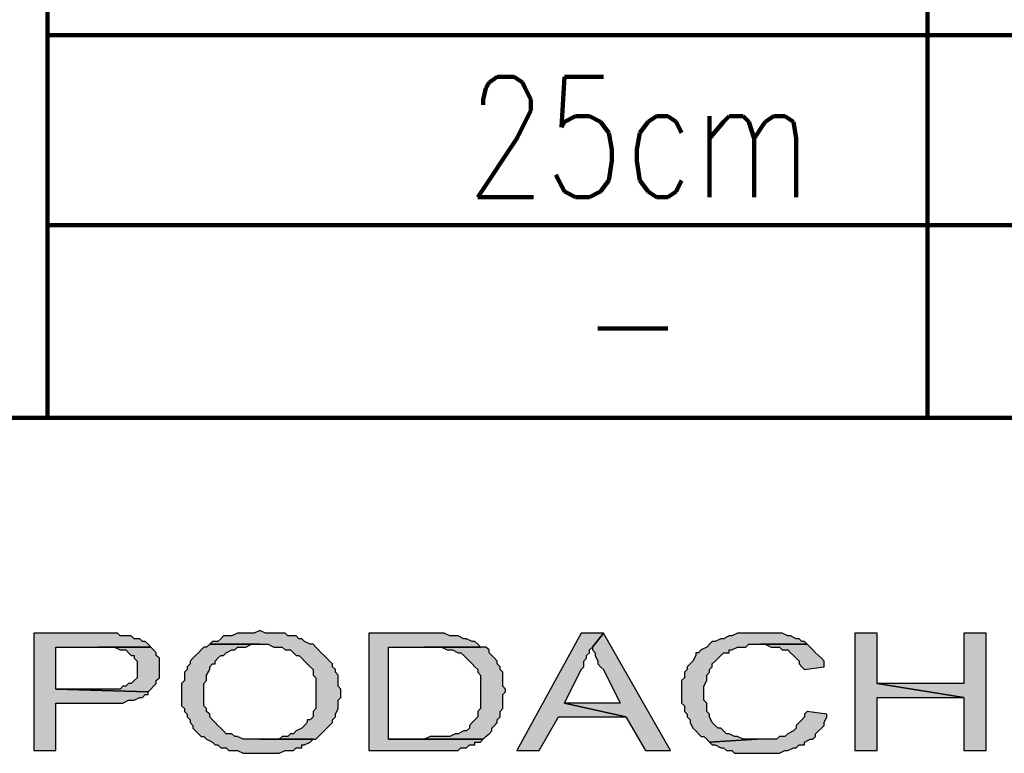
# Model space of a CAD drawing. Header units: inches. Extents: x -1901 to 7725, y 4299 to 7113.
# Tile 21 of 180: x -324 to -175, y 4580 to 4691. Entities that reach past the tile are written whole.
import ezdxf

# ---------------------------------------------------------------- set-up
doc = ezdxf.new("R2010")
doc.units = ezdxf.units.IN
doc.header["$MEASUREMENT"] = 0
doc.layers.add('at_Entity', color=7, linetype='Continuous')
doc.layers.add('at_Solid', color=7, linetype='Continuous')

msp = doc.modelspace()

# ---------------------------------------------------------------- hatches: boundary and pattern name
at = {"layer": 'at_Solid'}
for points in [[(-311.96, 4598.39), (-321.66, 4598.39), (-321.66, 4580.65), (-318.29, 4580.65), (-318.29, 4587.83), (-308.17, 4587.83), (-307.31, 4588.25), (-306.49, 4588.25), (-305.62, 4588.68), (-305.21, 4588.68), (-304.8, 4589.1), (-304.35, 4589.1), (-304.35, 4589.52), (-318.29, 4589.94), (-318.29, 4596.28), (-303.94, 4596.28), (-304.35, 4596.7), (-304.8, 4597.12), (-305.21, 4597.12), (-305.62, 4597.55), (-306.49, 4597.55), (-306.9, 4597.97), (-308.58, 4597.97), (-308.99, 4598.39), (-311.13, 4598.39)], [(-287.49, 4598.81), (-288.31, 4598.39), (-290.86, 4598.39), (-291.68, 4597.97), (-292.95, 4597.97), (-293.36, 4597.55), (-293.82, 4597.12), (-294.64, 4597.12), (-295.05, 4596.7), (-286.21, 4596.7), (-285.34, 4596.28), (-284.07, 4596.28), (-283.66, 4595.86), (-282.84, 4595.86), (-282.38, 4595.43), (-281.97, 4595.01), (-281.56, 4595.01), (-281.11, 4594.59), (-280.7, 4594.17), (-280.29, 4593.75), (-279.88, 4593.32), (-279.42, 4592.9), (-279.42, 4592.06), (-279.01, 4591.63), (-279.01, 4586.99), (-279.42, 4586.56), (-279.42, 4585.72), (-279.88, 4585.3), (-280.29, 4585.3), (-280.29, 4584.87), (-280.7, 4584.45), (-281.11, 4584.03), (-281.97, 4583.61), (-282.38, 4583.18), (-282.84, 4583.18), (-283.25, 4582.76), (-284.07, 4582.76), (-284.52, 4582.34), (-287.49, 4582.34), (-279.01, 4582.34), (-278.6, 4582.76), (-278.19, 4583.18), (-277.74, 4583.61), (-277.33, 4584.03), (-276.92, 4584.45), (-276.5, 4584.87), (-276.5, 4585.3), (-276.05, 4585.72), (-276.05, 4586.14), (-275.64, 4586.99), (-275.64, 4588.25), (-275.23, 4588.68), (-275.23, 4589.94), (-275.64, 4590.37), (-275.64, 4592.06), (-276.05, 4592.48), (-276.05, 4592.9), (-276.5, 4593.32), (-276.5, 4593.75), (-276.92, 4594.17), (-277.33, 4594.59), (-277.74, 4595.01), (-278.19, 4595.43), (-278.6, 4595.86), (-279.01, 4596.28), (-279.42, 4596.7), (-279.88, 4596.7), (-280.7, 4597.12), (-281.11, 4597.55), (-281.56, 4597.55), (-281.97, 4597.97), (-283.25, 4597.97), (-283.66, 4598.39), (-286.62, 4598.39)], [(-262.56, 4598.39), (-270.99, 4598.39), (-270.99, 4580.65), (-257.46, 4580.65), (-257.05, 4581.07), (-256.23, 4581.07), (-255.77, 4581.5), (-254.95, 4581.5), (-254.95, 4581.92), (-254.09, 4581.92), (-253.68, 4582.34), (-268.03, 4582.34), (-268.03, 4596.28), (-254.09, 4596.28), (-254.5, 4596.7), (-254.95, 4597.12), (-255.36, 4597.12), (-256.23, 4597.55), (-256.64, 4597.55), (-257.46, 4597.97), (-258.73, 4597.97), (-259.6, 4598.39), (-261.7, 4598.39)], [(-235.5, 4598.39), (-238.87, 4598.39), (-248.62, 4580.65), (-245.25, 4580.65), (-242.29, 4585.72), (-232.12, 4585.72), (-241.42, 4587.83), (-238.87, 4592.9), (-238.46, 4593.32), (-238.46, 4594.17), (-238.05, 4594.59), (-238.05, 4595.01), (-237.64, 4595.43), (-237.64, 4595.86), (-237.18, 4596.28)], [(-235.5, 4598.39), (-237.18, 4596.28), (-237.18, 4595.86), (-236.77, 4595.43), (-236.77, 4595.01), (-236.36, 4594.17), (-236.36, 4593.75), (-235.95, 4593.32), (-235.5, 4592.9), (-232.99, 4587.83), (-241.42, 4587.83), (-232.12, 4585.72), (-229.16, 4580.65), (-225.38, 4580.65)], [(-211.85, 4598.39), (-215.22, 4598.39), (-216.08, 4597.97), (-216.49, 4597.97), (-217.36, 4597.55), (-217.77, 4597.55), (-218.64, 4597.12), (-219.05, 4597.12), (-219.46, 4596.7), (-219.87, 4596.28), (-220.73, 4595.86), (-221.14, 4595.43), (-221.55, 4595.43), (-221.55, 4595.01), (-222.01, 4594.17), (-222.42, 4593.75), (-222.83, 4593.32), (-222.83, 4592.9), (-223.24, 4592.48), (-223.24, 4591.63), (-223.69, 4591.21), (-223.69, 4587.83), (-223.24, 4587.41), (-223.24, 4586.56), (-222.83, 4586.14), (-222.83, 4585.72), (-222.42, 4585.3), (-222.42, 4584.87), (-222.01, 4584.03), (-221.55, 4583.61), (-221.14, 4583.18), (-220.73, 4582.76), (-220.32, 4582.76), (-219.87, 4582.34), (-219.46, 4581.92), (-212.26, 4582.34), (-214.4, 4582.34), (-215.22, 4582.76), (-215.67, 4582.76), (-216.49, 4583.18), (-216.9, 4583.18), (-217.36, 4583.61), (-217.77, 4584.03), (-218.18, 4584.03), (-218.64, 4584.45), (-219.05, 4584.87), (-219.46, 4585.72), (-219.46, 4586.14), (-219.87, 4586.56), (-219.87, 4587.83), (-220.32, 4588.25), (-220.32, 4589.52), (-220.32, 4590.37), (-219.87, 4591.21), (-219.87, 4592.06), (-219.46, 4592.48), (-219.46, 4592.9), (-219.05, 4593.32), (-219.05, 4593.75), (-218.64, 4594.17), (-218.18, 4594.59), (-217.77, 4595.01), (-217.36, 4595.43), (-216.49, 4595.43), (-216.49, 4595.86), (-216.08, 4595.86), (-215.22, 4596.28), (-213.99, 4596.28), (-213.53, 4596.7), (-204.69, 4596.7), (-205.1, 4597.12), (-205.51, 4597.12), (-205.92, 4597.55), (-206.38, 4597.55), (-207.2, 4597.97), (-207.61, 4597.97), (-208.48, 4598.39), (-211.03, 4598.39)], [(-194.12, 4598.39), (-197.49, 4598.39), (-197.49, 4580.65), (-194.12, 4580.65), (-194.12, 4588.68), (-181, 4588.68), (-194.12, 4590.79)], [(-177.63, 4598.39), (-181, 4598.39), (-181, 4590.79), (-194.12, 4590.79), (-181, 4588.68), (-181, 4580.65), (-177.63, 4580.65)], [(-303.94, 4596.28), (-311.96, 4596.28), (-309.45, 4596.28), (-308.58, 4595.86), (-307.72, 4595.86), (-307.31, 4595.43), (-306.9, 4595.01), (-306.49, 4595.01), (-306.49, 4594.59), (-306.03, 4594.17), (-306.03, 4592.9), (-306.03, 4591.63), (-306.49, 4591.21), (-306.9, 4590.79), (-307.31, 4590.79), (-307.72, 4590.37), (-308.17, 4590.37), (-308.58, 4589.94), (-318.29, 4589.94), (-304.35, 4589.52), (-303.94, 4589.94), (-303.53, 4590.37), (-303.12, 4590.79), (-303.12, 4591.21), (-302.66, 4591.63), (-302.66, 4593.32), (-302.66, 4594.59), (-303.12, 4595.01), (-303.12, 4595.43), (-303.53, 4595.86)], [(-295.05, 4596.7), (-295.51, 4596.28), (-295.92, 4596.28), (-296.33, 4595.86), (-296.74, 4595.43), (-297.19, 4595.01), (-297.6, 4594.59), (-298.01, 4594.17), (-298.01, 4593.75), (-298.47, 4593.32), (-298.47, 4592.9), (-298.88, 4592.48), (-298.88, 4591.21), (-299.29, 4590.79), (-299.29, 4589.1), (-299.29, 4587.41), (-298.88, 4586.99), (-298.88, 4586.56), (-298.47, 4586.14), (-298.47, 4585.72), (-298.01, 4585.3), (-298.01, 4584.87), (-297.6, 4584.45), (-297.6, 4584.03), (-297.19, 4583.61), (-296.74, 4583.18), (-296.33, 4582.76), (-295.92, 4582.76), (-295.51, 4582.34), (-294.64, 4581.92), (-294.23, 4581.5), (-293.82, 4581.5), (-293.36, 4581.07), (-292.54, 4581.07), (-292.13, 4580.65), (-290.86, 4580.65), (-289.99, 4580.23), (-284.52, 4580.23), (-283.66, 4580.65), (-282.38, 4580.65), (-281.97, 4581.07), (-281.11, 4581.07), (-281.11, 4581.5), (-280.7, 4581.5), (-279.88, 4581.92), (-279.42, 4582.34), (-289.99, 4582.34), (-290.86, 4582.76), (-291.27, 4582.76), (-291.68, 4583.18), (-292.54, 4583.18), (-292.95, 4583.61), (-293.36, 4584.03), (-293.82, 4584.45), (-294.23, 4584.87), (-294.64, 4585.3), (-295.05, 4585.72), (-295.05, 4586.14), (-295.51, 4586.56), (-295.51, 4586.99), (-295.92, 4587.41), (-295.92, 4590.79), (-295.51, 4591.21), (-295.51, 4592.06), (-295.05, 4592.9), (-295.05, 4593.32), (-294.64, 4593.75), (-294.23, 4593.75), (-294.23, 4594.17), (-293.82, 4594.59), (-293.36, 4595.01), (-292.95, 4595.01), (-292.54, 4595.43), (-291.68, 4595.86), (-291.27, 4595.86), (-290.86, 4596.28), (-289.58, 4596.28), (-288.72, 4596.7), (-287.49, 4596.7)], [(-254.09, 4596.28), (-262.56, 4596.28), (-260.01, 4596.28), (-259.14, 4595.86), (-258.32, 4595.86), (-257.46, 4595.43), (-257.05, 4595.43), (-256.64, 4595.01), (-256.23, 4594.59), (-255.77, 4594.17), (-255.36, 4593.75), (-254.95, 4593.32), (-254.5, 4592.9), (-254.5, 4592.48), (-254.09, 4592.06), (-254.09, 4586.99), (-254.5, 4586.56), (-254.5, 4585.72), (-254.95, 4585.3), (-255.36, 4584.87), (-255.77, 4584.45), (-255.77, 4584.03), (-256.23, 4583.61), (-256.64, 4583.61), (-257.46, 4583.18), (-257.91, 4583.18), (-258.73, 4582.76), (-261.7, 4582.76), (-262.56, 4582.34), (-268.03, 4582.34), (-253.68, 4582.34), (-253.27, 4582.76), (-252.81, 4583.18), (-252.4, 4583.61), (-252.4, 4584.03), (-251.99, 4584.45), (-251.58, 4584.87), (-251.58, 4585.3), (-251.12, 4585.72), (-251.12, 4586.56), (-250.71, 4586.99), (-250.71, 4589.1), (-250.3, 4589.52), (-250.3, 4589.94), (-250.71, 4590.37), (-250.71, 4592.48), (-251.12, 4592.9), (-251.12, 4593.32), (-251.58, 4593.75), (-251.58, 4594.17), (-251.99, 4594.59), (-252.4, 4595.01), (-252.81, 4595.43), (-252.81, 4595.86), (-253.27, 4596.28)], [(-204.69, 4596.7), (-211.85, 4596.7), (-211.03, 4596.7), (-210.16, 4596.28), (-208.89, 4596.28), (-208.48, 4595.86), (-207.61, 4595.86), (-207.2, 4595.43), (-206.79, 4595.01), (-206.38, 4594.59), (-205.92, 4594.17), (-205.92, 4593.75), (-205.51, 4593.32), (-205.1, 4592.9), (-202.14, 4593.32), (-202.14, 4594.17), (-202.55, 4594.59), (-203.01, 4595.01), (-203.42, 4595.43), (-203.83, 4595.86), (-204.24, 4596.28)], [(-204.69, 4586.56), (-205.1, 4586.14), (-205.1, 4585.72), (-205.51, 4585.3), (-205.92, 4584.87), (-206.38, 4584.45), (-206.38, 4584.03), (-206.79, 4583.61), (-207.61, 4583.18), (-208.07, 4582.76), (-208.89, 4582.76), (-209.34, 4582.34), (-212.26, 4582.34), (-219.46, 4581.92), (-219.05, 4581.5), (-218.64, 4581.5), (-217.77, 4581.07), (-217.36, 4581.07), (-216.9, 4580.65), (-216.08, 4580.65), (-215.67, 4580.23), (-208.89, 4580.23), (-208.07, 4580.65), (-207.61, 4580.65), (-206.79, 4581.07), (-206.38, 4581.07), (-205.92, 4581.5), (-205.1, 4581.5), (-205.1, 4581.92), (-204.24, 4582.34), (-203.83, 4582.34), (-203.42, 4582.76), (-203.42, 4583.18), (-203.01, 4583.61), (-202.55, 4584.03), (-202.14, 4584.45), (-202.14, 4584.87), (-201.73, 4585.72), (-201.73, 4586.14)]]:
    msp.add_hatch(color=7, dxfattribs=at).paths.add_polyline_path(points)

# ---------------------------------------------------------------- linework, layer by layer
at = {"layer": 'at_Entity', "color": 7, "lineweight": 211}
for p, q in [((-319.56, 4630.92), (-319.56, 4746.65)), ((-186.51, 4630.92), (-186.51, 4746.65)), ((-319.56, 4688.78), (357.12, 4688.78)), ((-253.27, 4680.76), (-252.81, 4681.6)), ((-252.81, 4681.6), (-251.58, 4682.45)), ((-251.58, 4682.45), (-249.03, 4682.45)), ((-249.03, 4682.45), (-247.75, 4681.6)), ((-247.75, 4681.6), (-247.34, 4680.76)), ((-241.42, 4682.45), (-241.83, 4674.85)), ((-235.5, 4682.45), (-241.42, 4682.45)), ((-253.68, 4679.07), (-253.27, 4680.76)), ((-247.34, 4680.76), (-246.48, 4679.07)), ((-253.68, 4678.23), (-253.68, 4679.07)), ((-246.48, 4679.07), (-246.48, 4677.38)), ((-246.48, 4677.38), (-247.34, 4675.69)), ((-241.42, 4675.69), (-239.73, 4676.54)), ((-239.73, 4676.54), (-237.64, 4676.54)), ((-237.64, 4676.54), (-235.95, 4675.69)), ((-227.48, 4676.54), (-228.75, 4675.69)), ((-225.79, 4676.54), (-227.48, 4676.54)), ((-224.51, 4675.69), (-225.79, 4676.54)), ((-219.46, 4676.54), (-219.46, 4664.29)), ((-217.36, 4675.69), (-216.49, 4676.54)), ((-216.49, 4676.54), (-214.4, 4676.54)), ((-214.4, 4676.54), (-213.53, 4675.69)), ((-211.03, 4675.69), (-209.75, 4676.54)), ((-209.75, 4676.54), (-208.07, 4676.54)), ((-208.07, 4676.54), (-206.79, 4675.69)), ((-247.34, 4675.69), (-248.62, 4673.16)), ((-241.83, 4674.85), (-241.42, 4675.69)), ((-235.95, 4675.69), (-234.68, 4674)), ((-228.75, 4675.69), (-230.03, 4674)), ((-223.69, 4674), (-224.51, 4675.69)), ((-219.46, 4673.16), (-217.36, 4675.69)), ((-213.53, 4675.69), (-212.71, 4673.16)), ((-212.71, 4673.16), (-211.03, 4675.69)), ((-206.79, 4675.69), (-206.38, 4673.16)), ((-234.68, 4674), (-234.22, 4671.47)), ((-230.03, 4674), (-230.44, 4671.47)), ((-248.62, 4673.16), (-254.5, 4664.29)), ((-212.71, 4673.16), (-212.71, 4664.29)), ((-206.38, 4673.16), (-206.38, 4664.29)), ((-234.22, 4671.47), (-234.22, 4669.78)), ((-230.44, 4671.47), (-230.44, 4669.78)), ((-234.22, 4669.78), (-234.68, 4666.82)), ((-230.44, 4669.78), (-230.03, 4666.82)), ((-241.83, 4665.98), (-242.7, 4667.67)), ((-234.68, 4666.82), (-235.95, 4665.13)), ((-230.03, 4666.82), (-228.75, 4665.13)), ((-224.51, 4665.13), (-223.69, 4666.82)), ((-241.42, 4665.13), (-241.83, 4665.98)), ((-239.73, 4664.29), (-241.42, 4665.13)), ((-235.95, 4665.13), (-237.64, 4664.29)), ((-228.75, 4665.13), (-227.48, 4664.29)), ((-225.79, 4664.29), (-224.51, 4665.13)), ((-254.5, 4664.29), (-246.07, 4664.29)), ((-237.64, 4664.29), (-239.73, 4664.29)), ((-227.48, 4664.29), (-225.79, 4664.29)), ((-319.56, 4660.06), (357.12, 4660.06)), ((-236.36, 4644.43), (-225.79, 4644.43)), ((-422.22, 4630.92), (357.12, 4630.92))]:
    msp.add_line(p, q, dxfattribs=at)
at = {"layer": 'at_Entity', "color": 7}
for p, q in [((-311.96, 4598.39), (-321.66, 4598.39)), ((-321.66, 4598.39), (-321.66, 4580.65)), ((-311.13, 4598.39), (-311.96, 4598.39)), ((-308.99, 4598.39), (-311.13, 4598.39)), ((-308.58, 4597.97), (-308.99, 4598.39)), ((-306.9, 4597.97), (-308.58, 4597.97)), ((-306.49, 4597.55), (-306.9, 4597.97)), ((-292.95, 4597.97), (-293.36, 4597.55)), ((-291.68, 4597.97), (-292.95, 4597.97)), ((-290.86, 4598.39), (-291.68, 4597.97)), ((-288.31, 4598.39), (-290.86, 4598.39)), ((-287.49, 4598.81), (-288.31, 4598.39)), ((-287.49, 4598.81), (-287.49, 4598.81)), ((-286.62, 4598.39), (-287.49, 4598.81)), ((-283.66, 4598.39), (-286.62, 4598.39)), ((-283.25, 4597.97), (-283.66, 4598.39)), ((-281.97, 4597.97), (-283.25, 4597.97)), ((-281.56, 4597.55), (-281.97, 4597.97)), ((-262.56, 4598.39), (-270.99, 4598.39)), ((-270.99, 4598.39), (-270.99, 4580.65)), ((-261.7, 4598.39), (-262.56, 4598.39)), ((-259.6, 4598.39), (-261.7, 4598.39)), ((-258.73, 4597.97), (-259.6, 4598.39)), ((-257.46, 4597.97), (-258.73, 4597.97)), ((-256.64, 4597.55), (-257.46, 4597.97)), ((-238.87, 4598.39), (-248.62, 4580.65)), ((-235.5, 4598.39), (-238.87, 4598.39)), ((-237.18, 4596.28), (-235.5, 4598.39)), ((-235.5, 4598.39), (-237.18, 4596.28)), ((-225.38, 4580.65), (-235.5, 4598.39)), ((-216.49, 4597.97), (-217.36, 4597.55)), ((-216.08, 4597.97), (-216.49, 4597.97)), ((-215.22, 4598.39), (-216.08, 4597.97)), ((-211.85, 4598.39), (-215.22, 4598.39)), ((-211.03, 4598.39), (-211.85, 4598.39)), ((-208.48, 4598.39), (-211.03, 4598.39)), ((-207.61, 4597.97), (-208.48, 4598.39)), ((-207.2, 4597.97), (-207.61, 4597.97)), ((-206.38, 4597.55), (-207.2, 4597.97)), ((-194.12, 4598.39), (-197.49, 4598.39)), ((-197.49, 4598.39), (-197.49, 4580.65)), ((-194.12, 4590.79), (-194.12, 4598.39)), ((-177.63, 4598.39), (-181, 4598.39)), ((-181, 4598.39), (-181, 4590.79)), ((-177.63, 4580.65), (-177.63, 4598.39)), ((-318.29, 4589.94), (-318.29, 4596.28)), ((-318.29, 4596.28), (-303.94, 4596.28)), ((-303.94, 4596.28), (-311.96, 4596.28)), ((-311.96, 4596.28), (-309.45, 4596.28)), ((-309.45, 4596.28), (-308.58, 4595.86)), ((-305.62, 4597.55), (-306.49, 4597.55)), ((-305.21, 4597.12), (-305.62, 4597.55)), ((-304.8, 4597.12), (-305.21, 4597.12)), ((-304.35, 4596.7), (-304.8, 4597.12)), ((-303.94, 4596.28), (-304.35, 4596.7)), ((-303.53, 4595.86), (-303.94, 4596.28)), ((-295.92, 4596.28), (-296.33, 4595.86)), ((-295.51, 4596.28), (-295.92, 4596.28)), ((-295.05, 4596.7), (-295.51, 4596.28)), ((-294.64, 4597.12), (-295.05, 4596.7)), ((-287.49, 4596.7), (-295.05, 4596.7)), ((-295.05, 4596.7), (-286.21, 4596.7)), ((-293.82, 4597.12), (-294.64, 4597.12)), ((-293.36, 4597.55), (-293.82, 4597.12)), ((-291.27, 4595.86), (-290.86, 4596.28)), ((-290.86, 4596.28), (-289.58, 4596.28)), ((-289.58, 4596.28), (-288.72, 4596.7)), ((-288.72, 4596.7), (-287.49, 4596.7)), ((-286.21, 4596.7), (-285.34, 4596.28)), ((-285.34, 4596.28), (-284.07, 4596.28)), ((-284.07, 4596.28), (-283.66, 4595.86)), ((-281.11, 4597.55), (-281.56, 4597.55)), ((-280.7, 4597.12), (-281.11, 4597.55)), ((-279.88, 4596.7), (-280.7, 4597.12)), ((-279.42, 4596.7), (-279.88, 4596.7)), ((-279.01, 4596.28), (-279.42, 4596.7)), ((-278.6, 4595.86), (-279.01, 4596.28)), ((-268.03, 4582.34), (-268.03, 4596.28)), ((-268.03, 4596.28), (-254.09, 4596.28)), ((-254.09, 4596.28), (-262.56, 4596.28)), ((-262.56, 4596.28), (-260.01, 4596.28)), ((-260.01, 4596.28), (-259.14, 4595.86)), ((-256.23, 4597.55), (-256.64, 4597.55)), ((-255.36, 4597.12), (-256.23, 4597.55)), ((-254.95, 4597.12), (-255.36, 4597.12)), ((-254.5, 4596.7), (-254.95, 4597.12)), ((-254.09, 4596.28), (-254.5, 4596.7)), ((-253.27, 4596.28), (-254.09, 4596.28)), ((-252.81, 4595.86), (-253.27, 4596.28)), ((-237.64, 4595.86), (-237.18, 4596.28)), ((-237.18, 4596.28), (-237.18, 4595.86)), ((-219.87, 4596.28), (-220.73, 4595.86)), ((-219.46, 4596.7), (-219.87, 4596.28)), ((-219.05, 4597.12), (-219.46, 4596.7)), ((-218.64, 4597.12), (-219.05, 4597.12)), ((-217.77, 4597.55), (-218.64, 4597.12)), ((-217.36, 4597.55), (-217.77, 4597.55)), ((-216.08, 4595.86), (-215.22, 4596.28)), ((-215.22, 4596.28), (-213.99, 4596.28)), ((-213.99, 4596.28), (-213.53, 4596.7)), ((-213.53, 4596.7), (-204.69, 4596.7)), ((-204.69, 4596.7), (-211.85, 4596.7)), ((-211.85, 4596.7), (-211.03, 4596.7)), ((-211.03, 4596.7), (-210.16, 4596.28)), ((-210.16, 4596.28), (-208.89, 4596.28)), ((-208.89, 4596.28), (-208.48, 4595.86)), ((-205.92, 4597.55), (-206.38, 4597.55)), ((-205.51, 4597.12), (-205.92, 4597.55)), ((-205.1, 4597.12), (-205.51, 4597.12)), ((-204.69, 4596.7), (-205.1, 4597.12)), ((-204.24, 4596.28), (-204.69, 4596.7)), ((-203.83, 4595.86), (-204.24, 4596.28)), ((-308.58, 4595.86), (-307.72, 4595.86)), ((-307.72, 4595.86), (-307.31, 4595.43)), ((-307.31, 4595.43), (-306.9, 4595.01)), ((-306.9, 4595.01), (-306.49, 4595.01)), ((-306.49, 4595.01), (-306.49, 4594.59)), ((-303.12, 4595.43), (-303.53, 4595.86)), ((-303.12, 4595.01), (-303.12, 4595.43)), ((-302.66, 4594.59), (-303.12, 4595.01)), ((-297.19, 4595.01), (-297.6, 4594.59)), ((-296.74, 4595.43), (-297.19, 4595.01)), ((-296.33, 4595.86), (-296.74, 4595.43)), ((-296.74, 4595.43), (-296.74, 4595.43)), ((-293.82, 4594.59), (-293.36, 4595.01)), ((-293.36, 4595.01), (-292.95, 4595.01)), ((-292.95, 4595.01), (-292.54, 4595.43)), ((-292.54, 4595.43), (-291.68, 4595.86)), ((-291.68, 4595.86), (-291.27, 4595.86)), ((-283.66, 4595.86), (-282.84, 4595.86)), ((-282.84, 4595.86), (-282.38, 4595.43)), ((-282.38, 4595.43), (-281.97, 4595.01)), ((-281.97, 4595.01), (-281.56, 4595.01)), ((-281.56, 4595.01), (-281.11, 4594.59)), ((-278.19, 4595.43), (-278.6, 4595.86)), ((-277.74, 4595.01), (-278.19, 4595.43)), ((-277.33, 4594.59), (-277.74, 4595.01)), ((-259.14, 4595.86), (-258.32, 4595.86)), ((-258.32, 4595.86), (-257.46, 4595.43)), ((-257.46, 4595.43), (-257.05, 4595.43)), ((-257.05, 4595.43), (-256.64, 4595.01)), ((-256.64, 4595.01), (-256.23, 4594.59)), ((-252.81, 4595.43), (-252.81, 4595.86)), ((-252.4, 4595.01), (-252.81, 4595.43)), ((-251.99, 4594.59), (-252.4, 4595.01)), ((-238.05, 4595.01), (-237.64, 4595.43)), ((-238.05, 4594.59), (-238.05, 4595.01)), ((-237.64, 4595.43), (-237.64, 4595.86)), ((-237.18, 4595.86), (-236.77, 4595.43)), ((-236.77, 4595.43), (-236.77, 4595.01)), ((-236.77, 4595.01), (-236.36, 4594.17)), ((-221.55, 4595.01), (-222.01, 4594.17)), ((-221.14, 4595.43), (-221.55, 4595.43)), ((-221.55, 4595.43), (-221.55, 4595.01)), ((-220.73, 4595.86), (-221.14, 4595.43)), ((-218.18, 4594.59), (-217.77, 4595.01)), ((-217.77, 4595.01), (-217.36, 4595.43)), ((-217.36, 4595.43), (-216.49, 4595.43)), ((-216.49, 4595.43), (-216.49, 4595.86)), ((-216.49, 4595.86), (-216.08, 4595.86)), ((-208.48, 4595.86), (-207.61, 4595.86)), ((-207.61, 4595.86), (-207.2, 4595.43)), ((-207.2, 4595.43), (-206.79, 4595.01)), ((-206.79, 4595.01), (-206.38, 4594.59)), ((-203.42, 4595.43), (-203.83, 4595.86)), ((-203.01, 4595.01), (-203.42, 4595.43)), ((-202.55, 4594.59), (-203.01, 4595.01)), ((-306.49, 4594.59), (-306.03, 4594.17)), ((-306.03, 4594.17), (-306.03, 4592.9)), ((-302.66, 4593.32), (-302.66, 4594.59)), ((-302.66, 4591.63), (-302.66, 4593.32)), ((-298.01, 4593.75), (-298.47, 4593.32)), ((-298.47, 4593.32), (-298.47, 4592.9)), ((-297.6, 4594.59), (-298.01, 4594.17)), ((-298.01, 4594.17), (-298.01, 4593.75)), ((-295.05, 4593.32), (-294.64, 4593.75)), ((-295.05, 4592.9), (-295.05, 4593.32)), ((-294.64, 4593.75), (-294.23, 4593.75)), ((-294.23, 4594.17), (-293.82, 4594.59)), ((-294.23, 4593.75), (-294.23, 4594.17)), ((-281.11, 4594.59), (-280.7, 4594.17)), ((-280.7, 4594.17), (-280.29, 4593.75)), ((-280.29, 4593.75), (-279.88, 4593.32)), ((-279.88, 4593.32), (-279.42, 4592.9)), ((-276.92, 4594.17), (-277.33, 4594.59)), ((-276.5, 4593.75), (-276.92, 4594.17)), ((-276.92, 4594.17), (-276.92, 4594.17)), ((-276.5, 4593.32), (-276.5, 4593.75)), ((-276.05, 4592.9), (-276.5, 4593.32)), ((-256.23, 4594.59), (-255.77, 4594.17)), ((-255.77, 4594.17), (-255.36, 4593.75)), ((-255.36, 4593.75), (-255.36, 4593.75)), ((-255.36, 4593.75), (-254.95, 4593.32)), ((-254.95, 4593.32), (-254.5, 4592.9)), ((-251.58, 4594.17), (-251.99, 4594.59)), ((-251.58, 4593.75), (-251.58, 4594.17)), ((-251.12, 4593.32), (-251.58, 4593.75)), ((-251.12, 4592.9), (-251.12, 4593.32)), ((-238.87, 4592.9), (-238.46, 4593.32)), ((-238.46, 4594.17), (-238.05, 4594.59)), ((-238.46, 4593.32), (-238.46, 4594.17)), ((-236.36, 4594.17), (-236.36, 4593.75)), ((-236.36, 4593.75), (-235.95, 4593.32)), ((-235.95, 4593.32), (-235.5, 4592.9)), ((-222.42, 4593.75), (-222.83, 4593.32)), ((-222.83, 4593.32), (-222.83, 4592.9)), ((-222.01, 4594.17), (-222.42, 4593.75)), ((-222.01, 4594.17), (-222.01, 4594.17)), ((-219.46, 4592.9), (-219.05, 4593.32)), ((-219.05, 4593.75), (-218.64, 4594.17)), ((-219.05, 4593.32), (-219.05, 4593.75)), ((-218.64, 4594.17), (-218.18, 4594.59)), ((-206.38, 4594.59), (-205.92, 4594.17)), ((-205.92, 4594.17), (-205.92, 4593.75)), ((-205.92, 4593.75), (-205.51, 4593.32)), ((-205.51, 4593.32), (-205.1, 4592.9)), ((-205.1, 4592.9), (-202.14, 4593.32)), ((-202.14, 4594.17), (-202.55, 4594.59)), ((-202.14, 4593.32), (-202.14, 4594.17)), ((-306.03, 4592.9), (-306.03, 4591.63)), ((-298.47, 4592.9), (-298.88, 4592.48)), ((-298.88, 4592.48), (-298.88, 4591.21)), ((-295.51, 4592.06), (-295.05, 4592.9)), ((-295.51, 4591.21), (-295.51, 4592.06)), ((-279.42, 4592.9), (-279.42, 4592.06)), ((-279.42, 4592.06), (-279.01, 4591.63)), ((-276.05, 4592.48), (-276.05, 4592.9)), ((-275.64, 4592.06), (-276.05, 4592.48)), ((-275.64, 4590.37), (-275.64, 4592.06)), ((-254.5, 4592.9), (-254.5, 4592.48)), ((-254.5, 4592.48), (-254.09, 4592.06)), ((-254.09, 4592.06), (-254.09, 4586.99)), ((-250.71, 4592.48), (-251.12, 4592.9)), ((-250.71, 4590.37), (-250.71, 4592.48)), ((-241.42, 4587.83), (-238.87, 4592.9)), ((-238.87, 4592.9), (-238.87, 4592.9)), ((-235.5, 4592.9), (-232.99, 4587.83)), ((-222.83, 4592.9), (-223.24, 4592.48)), ((-223.24, 4592.48), (-223.24, 4591.63)), ((-219.87, 4592.06), (-219.46, 4592.48)), ((-219.87, 4591.21), (-219.87, 4592.06)), ((-219.46, 4592.48), (-219.46, 4592.9)), ((-308.17, 4590.37), (-308.58, 4589.94)), ((-307.72, 4590.37), (-308.17, 4590.37)), ((-307.31, 4590.79), (-307.72, 4590.37)), ((-306.9, 4590.79), (-307.31, 4590.79)), ((-306.49, 4591.21), (-306.9, 4590.79)), ((-306.03, 4591.63), (-306.49, 4591.21)), ((-303.94, 4589.94), (-303.53, 4590.37)), ((-303.53, 4590.37), (-303.12, 4590.79)), ((-303.12, 4591.21), (-302.66, 4591.63)), ((-303.12, 4590.79), (-303.12, 4591.21)), ((-298.88, 4591.21), (-299.29, 4590.79)), ((-299.29, 4590.79), (-299.29, 4589.1)), ((-295.92, 4590.79), (-295.51, 4591.21)), ((-295.92, 4587.41), (-295.92, 4590.79)), ((-279.01, 4591.63), (-279.01, 4586.99)), ((-275.23, 4589.94), (-275.64, 4590.37)), ((-250.3, 4589.94), (-250.71, 4590.37)), ((-223.24, 4591.63), (-223.69, 4591.21)), ((-223.69, 4591.21), (-223.69, 4587.83)), ((-220.32, 4590.37), (-219.87, 4591.21)), ((-220.32, 4589.52), (-220.32, 4590.37)), ((-181, 4590.79), (-194.12, 4590.79)), ((-194.12, 4590.79), (-181, 4588.68)), ((-181, 4588.68), (-194.12, 4590.79)), ((-308.58, 4589.94), (-318.29, 4589.94)), ((-318.29, 4589.94), (-304.35, 4589.52)), ((-304.35, 4589.52), (-318.29, 4589.94)), ((-306.49, 4588.25), (-305.62, 4588.68)), ((-305.62, 4588.68), (-305.21, 4588.68)), ((-305.21, 4588.68), (-304.8, 4589.1)), ((-304.8, 4589.1), (-304.35, 4589.1)), ((-304.35, 4589.52), (-303.94, 4589.94)), ((-304.35, 4589.1), (-304.35, 4589.52)), ((-299.29, 4589.1), (-299.29, 4587.41)), ((-275.64, 4588.25), (-275.23, 4588.68)), ((-275.23, 4588.68), (-275.23, 4589.94)), ((-250.71, 4589.1), (-250.3, 4589.52)), ((-250.71, 4586.99), (-250.71, 4589.1)), ((-250.3, 4589.52), (-250.3, 4589.94)), ((-220.32, 4588.25), (-220.32, 4589.52)), ((-194.12, 4580.65), (-194.12, 4588.68)), ((-194.12, 4588.68), (-181, 4588.68)), ((-181, 4588.68), (-181, 4580.65)), ((-318.29, 4580.65), (-318.29, 4587.83)), ((-318.29, 4587.83), (-308.17, 4587.83)), ((-308.17, 4587.83), (-307.31, 4588.25)), ((-307.31, 4588.25), (-306.49, 4588.25)), ((-299.29, 4587.41), (-298.88, 4586.99)), ((-295.51, 4586.99), (-295.92, 4587.41)), ((-275.64, 4586.99), (-275.64, 4588.25)), ((-232.12, 4585.72), (-241.42, 4587.83)), ((-232.99, 4587.83), (-241.42, 4587.83)), ((-241.42, 4587.83), (-232.12, 4585.72)), ((-223.69, 4587.83), (-223.24, 4587.41)), ((-223.24, 4587.41), (-223.24, 4586.56)), ((-219.87, 4587.83), (-220.32, 4588.25)), ((-219.87, 4586.56), (-219.87, 4587.83)), ((-298.88, 4586.99), (-298.88, 4586.56)), ((-298.88, 4586.56), (-298.47, 4586.14)), ((-298.47, 4586.14), (-298.47, 4585.72)), ((-298.47, 4585.72), (-298.01, 4585.3)), ((-295.51, 4586.56), (-295.51, 4586.99)), ((-295.05, 4586.14), (-295.51, 4586.56)), ((-295.05, 4585.72), (-295.05, 4586.14)), ((-294.64, 4585.3), (-295.05, 4585.72)), ((-279.42, 4585.72), (-279.88, 4585.3)), ((-279.01, 4586.99), (-279.42, 4586.56)), ((-279.42, 4586.56), (-279.42, 4585.72)), ((-276.5, 4585.3), (-276.05, 4585.72)), ((-276.05, 4586.14), (-275.64, 4586.99)), ((-276.05, 4585.72), (-276.05, 4586.14)), ((-254.5, 4585.72), (-254.95, 4585.3)), ((-254.09, 4586.99), (-254.5, 4586.56)), ((-254.5, 4586.56), (-254.5, 4585.72)), ((-251.58, 4585.3), (-251.12, 4585.72)), ((-251.12, 4586.56), (-250.71, 4586.99)), ((-251.12, 4585.72), (-251.12, 4586.56)), ((-245.25, 4580.65), (-242.29, 4585.72)), ((-242.29, 4585.72), (-232.12, 4585.72)), ((-232.12, 4585.72), (-229.16, 4580.65)), ((-223.24, 4586.56), (-222.83, 4586.14)), ((-222.83, 4586.14), (-222.83, 4585.72)), ((-222.83, 4585.72), (-222.42, 4585.3)), ((-219.46, 4586.14), (-219.87, 4586.56)), ((-219.46, 4585.72), (-219.46, 4586.14)), ((-219.05, 4584.87), (-219.46, 4585.72)), ((-205.1, 4585.72), (-205.51, 4585.3)), ((-204.69, 4586.56), (-205.1, 4586.14)), ((-205.1, 4586.14), (-205.1, 4585.72)), ((-204.69, 4586.56), (-204.69, 4586.56)), ((-201.73, 4586.14), (-204.69, 4586.56)), ((-202.14, 4584.87), (-201.73, 4585.72)), ((-201.73, 4585.72), (-201.73, 4586.14)), ((-298.01, 4585.3), (-298.01, 4584.87)), ((-298.01, 4584.87), (-297.6, 4584.45)), ((-297.6, 4584.45), (-297.6, 4584.03)), ((-294.23, 4584.87), (-294.64, 4585.3)), ((-293.82, 4584.45), (-294.23, 4584.87)), ((-293.36, 4584.03), (-293.82, 4584.45)), ((-280.7, 4584.45), (-281.11, 4584.03)), ((-280.29, 4584.87), (-280.7, 4584.45)), ((-279.88, 4585.3), (-280.29, 4585.3)), ((-280.29, 4585.3), (-280.29, 4584.87)), ((-277.33, 4584.03), (-276.92, 4584.45)), ((-276.92, 4584.45), (-276.5, 4584.87)), ((-276.92, 4584.45), (-276.92, 4584.45)), ((-276.5, 4584.87), (-276.5, 4585.3)), ((-255.36, 4584.87), (-255.77, 4584.45)), ((-255.77, 4584.45), (-255.77, 4584.03)), ((-254.95, 4585.3), (-255.36, 4584.87)), ((-252.4, 4584.03), (-251.99, 4584.45)), ((-251.99, 4584.45), (-251.58, 4584.87)), ((-251.58, 4584.87), (-251.58, 4585.3)), ((-222.42, 4585.3), (-222.42, 4584.87)), ((-222.42, 4584.87), (-222.42, 4584.87)), ((-222.42, 4584.87), (-222.01, 4584.03)), ((-218.64, 4584.45), (-219.05, 4584.87)), ((-218.18, 4584.03), (-218.64, 4584.45)), ((-205.92, 4584.87), (-206.38, 4584.45)), ((-206.38, 4584.45), (-206.38, 4584.03)), ((-205.51, 4585.3), (-205.92, 4584.87)), ((-202.55, 4584.03), (-202.14, 4584.45)), ((-202.14, 4584.45), (-202.14, 4584.87)), ((-297.6, 4584.03), (-297.19, 4583.61)), ((-297.19, 4583.61), (-296.74, 4583.18)), ((-296.74, 4583.18), (-296.33, 4582.76)), ((-296.33, 4582.76), (-295.92, 4582.76)), ((-295.92, 4582.76), (-295.51, 4582.34)), ((-292.95, 4583.61), (-293.36, 4584.03)), ((-293.36, 4584.03), (-293.36, 4584.03)), ((-292.54, 4583.18), (-292.95, 4583.61)), ((-291.68, 4583.18), (-292.54, 4583.18)), ((-291.27, 4582.76), (-291.68, 4583.18)), ((-290.86, 4582.76), (-291.27, 4582.76)), ((-289.99, 4582.34), (-290.86, 4582.76)), ((-284.07, 4582.76), (-284.52, 4582.34)), ((-283.25, 4582.76), (-284.07, 4582.76)), ((-282.84, 4583.18), (-283.25, 4582.76)), ((-282.38, 4583.18), (-282.84, 4583.18)), ((-281.97, 4583.61), (-282.38, 4583.18)), ((-281.11, 4584.03), (-281.97, 4583.61)), ((-281.11, 4584.03), (-281.11, 4584.03)), ((-279.01, 4582.34), (-278.6, 4582.76)), ((-278.6, 4582.76), (-278.19, 4583.18)), ((-278.19, 4583.18), (-277.74, 4583.61)), ((-277.74, 4583.61), (-277.33, 4584.03)), ((-261.7, 4582.76), (-262.56, 4582.34)), ((-258.73, 4582.76), (-261.7, 4582.76)), ((-257.91, 4583.18), (-258.73, 4582.76)), ((-257.46, 4583.18), (-257.91, 4583.18)), ((-256.64, 4583.61), (-257.46, 4583.18)), ((-256.23, 4583.61), (-256.64, 4583.61)), ((-255.77, 4584.03), (-256.23, 4583.61)), ((-253.68, 4582.34), (-253.27, 4582.76)), ((-253.27, 4582.76), (-252.81, 4583.18)), ((-252.81, 4583.18), (-252.4, 4583.61)), ((-252.4, 4583.61), (-252.4, 4584.03)), ((-222.01, 4584.03), (-221.55, 4583.61)), ((-221.55, 4583.61), (-221.14, 4583.18)), ((-221.14, 4583.18), (-220.73, 4582.76)), ((-220.73, 4582.76), (-220.32, 4582.76)), ((-220.32, 4582.76), (-219.87, 4582.34)), ((-217.77, 4584.03), (-218.18, 4584.03)), ((-217.36, 4583.61), (-217.77, 4584.03)), ((-216.9, 4583.18), (-217.36, 4583.61)), ((-216.49, 4583.18), (-216.9, 4583.18)), ((-215.67, 4582.76), (-216.49, 4583.18)), ((-215.22, 4582.76), (-215.67, 4582.76)), ((-214.4, 4582.34), (-215.22, 4582.76)), ((-208.89, 4582.76), (-209.34, 4582.34)), ((-208.07, 4582.76), (-208.89, 4582.76)), ((-207.61, 4583.18), (-208.07, 4582.76)), ((-206.79, 4583.61), (-207.61, 4583.18)), ((-207.61, 4583.18), (-207.61, 4583.18)), ((-206.38, 4584.03), (-206.79, 4583.61)), ((-203.83, 4582.34), (-203.42, 4582.76)), ((-203.42, 4583.18), (-203.01, 4583.61)), ((-203.42, 4582.76), (-203.42, 4583.18)), ((-203.01, 4583.61), (-202.55, 4584.03)), ((-295.51, 4582.34), (-294.64, 4581.92)), ((-294.64, 4581.92), (-294.23, 4581.5)), ((-294.23, 4581.5), (-293.82, 4581.5)), ((-293.82, 4581.5), (-293.36, 4581.07)), ((-279.42, 4582.34), (-289.99, 4582.34)), ((-284.52, 4582.34), (-287.49, 4582.34)), ((-287.49, 4582.34), (-279.01, 4582.34)), ((-281.11, 4581.07), (-281.11, 4581.5)), ((-281.11, 4581.5), (-280.7, 4581.5)), ((-280.7, 4581.5), (-279.88, 4581.92)), ((-279.88, 4581.92), (-279.42, 4582.34)), ((-262.56, 4582.34), (-268.03, 4582.34)), ((-268.03, 4582.34), (-253.68, 4582.34)), ((-253.68, 4582.34), (-268.03, 4582.34)), ((-256.23, 4581.07), (-255.77, 4581.5)), ((-255.77, 4581.5), (-254.95, 4581.5)), ((-254.95, 4581.5), (-254.95, 4581.92)), ((-254.95, 4581.92), (-254.09, 4581.92)), ((-254.09, 4581.92), (-253.68, 4582.34)), ((-219.87, 4582.34), (-219.46, 4581.92)), ((-212.26, 4582.34), (-219.46, 4581.92)), ((-219.46, 4581.92), (-212.26, 4582.34)), ((-219.46, 4581.92), (-219.05, 4581.5)), ((-219.05, 4581.5), (-218.64, 4581.5)), ((-218.64, 4581.5), (-217.77, 4581.07)), ((-212.26, 4582.34), (-214.4, 4582.34)), ((-209.34, 4582.34), (-212.26, 4582.34)), ((-206.38, 4581.07), (-205.92, 4581.5)), ((-205.92, 4581.5), (-205.1, 4581.5)), ((-205.1, 4581.92), (-204.24, 4582.34)), ((-205.1, 4581.5), (-205.1, 4581.92)), ((-204.24, 4582.34), (-203.83, 4582.34)), ((-321.66, 4580.65), (-318.29, 4580.65)), ((-293.36, 4581.07), (-292.54, 4581.07)), ((-292.54, 4581.07), (-292.13, 4580.65)), ((-292.13, 4580.65), (-290.86, 4580.65)), ((-290.86, 4580.65), (-289.99, 4580.23)), ((-289.99, 4580.23), (-284.52, 4580.23)), ((-284.52, 4580.23), (-283.66, 4580.65)), ((-283.66, 4580.65), (-282.38, 4580.65)), ((-282.38, 4580.65), (-281.97, 4581.07)), ((-281.97, 4581.07), (-281.11, 4581.07)), ((-270.99, 4580.65), (-257.46, 4580.65)), ((-257.46, 4580.65), (-257.05, 4581.07)), ((-257.05, 4581.07), (-256.23, 4581.07)), ((-248.62, 4580.65), (-245.25, 4580.65)), ((-229.16, 4580.65), (-225.38, 4580.65)), ((-217.77, 4581.07), (-217.36, 4581.07)), ((-217.36, 4581.07), (-216.9, 4580.65)), ((-216.9, 4580.65), (-216.08, 4580.65)), ((-216.08, 4580.65), (-215.67, 4580.23)), ((-215.67, 4580.23), (-208.89, 4580.23)), ((-208.89, 4580.23), (-208.07, 4580.65)), ((-208.07, 4580.65), (-207.61, 4580.65)), ((-207.61, 4580.65), (-206.79, 4581.07)), ((-206.79, 4581.07), (-206.38, 4581.07)), ((-197.49, 4580.65), (-194.12, 4580.65)), ((-181, 4580.65), (-177.63, 4580.65))]:
    msp.add_line(p, q, dxfattribs=at)

doc.saveas('drawing.dxf')
